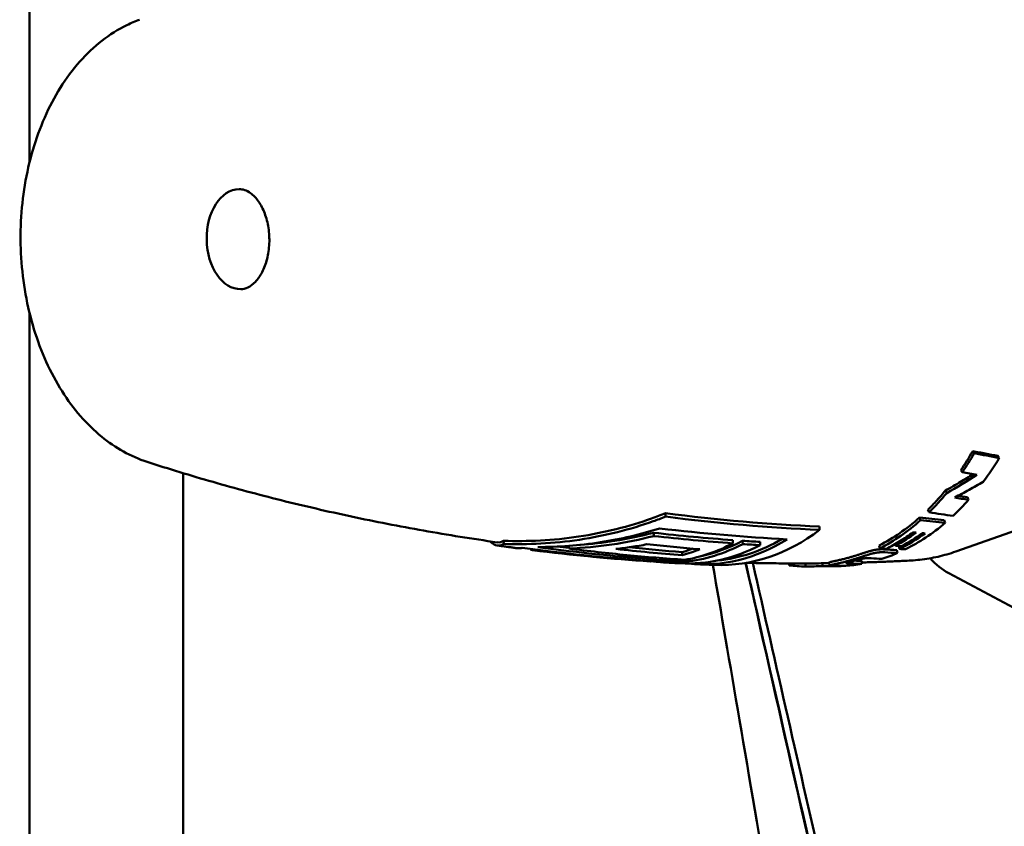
# Model space of a CAD drawing. Header units: millimetres. Extents: x 0 to 4878, y -120 to 1682.
# Tile 206 of 256: x 1318 to 1350, y 1035 to 1062. Entities that reach past the tile are written whole.
import ezdxf

# ---------------------------------------------------------------- set-up
doc = ezdxf.new("R2010")
doc.units = ezdxf.units.MM
doc.header["$LTSCALE"] = 2
doc.layers.add('Sichtbar (ISO)', color=7, linetype='Continuous', lineweight=50)

msp = doc.modelspace()

# ---------------------------------------------------------------- linework, layer by layer
at = {"layer": 'Sichtbar (ISO)'}
for p, q in [((1318.262, 1105.0636), (1318.262, 1057.0229)), ((1318.262, 1052.1689), (1318.262, 1037.2137)), ((1349.7369, 1047.5001), (1349.7866, 1047.4322)), ((1323.262, 1037.2137), (1323.262, 1046.9355)), ((1348.5382, 1047.0383), (1348.5844, 1046.9663)), ((1348.7498, 1046.151), (1348.7903, 1046.0708)), ((1338.9424, 1045.522), (1338.9391, 1045.6338)), ((1347.4684, 1045.7477), (1347.5048, 1045.6638)), ((1347.1983, 1045.495), (1347.2321, 1045.4087)), ((1347.995, 1045.4082), (1348.0285, 1045.321)), ((1350.8974, 1045.2774), (1348.3743, 1044.3889)), ((1338.5585, 1044.8929), (1338.5554, 1044.9985)), ((1343.9452, 1045.0899), (1343.942, 1045.2002)), ((1333.6795, 1044.6372), (1333.6765, 1044.7379)), ((1341.1271, 1044.6542), (1341.124, 1044.7592)), ((1341.4481, 1044.6318), (1341.445, 1044.7368)), ((1342.0175, 1044.5962), (1342.0144, 1044.7011)), ((1346.4035, 1044.632), (1346.4178, 1044.5745)), ((1334.5495, 1044.4502), (1334.5487, 1044.4753)), ((1334.6812, 1044.4328), (1334.6805, 1044.4579)), ((1335.8023, 1044.4838), (1335.7997, 1044.5731)), ((1339.4805, 1044.2676), (1339.4775, 1044.369)), ((1345.8843, 1044.5838), (1345.906, 1044.4891)), ((1346.4607, 1044.4369), (1346.4801, 1044.3408)), ((1346.5262, 1044.5664), (1346.5477, 1044.4731)), ((1338.4664, 1044.0642), (1338.4661, 1044.0739)), ((1339.5759, 1044.0566), (1339.574, 1044.1207)), ((1342.9601, 1044.002), (1342.9569, 1043.9394)), ((1343.4863, 1044.0018), (1343.4859, 1043.9027)), ((1344.0458, 1044.0059), (1344.0449, 1043.9137)), ((1344.2651, 1043.9341), (1344.2597, 1044.034)), ((1345.315, 1044.0882), (1345.3239, 1043.9889)), ((1344.476, 1043.924), (1344.4763, 1043.9142)), ((1344.6458, 1043.9238), (1344.646, 1043.9161)), ((1360.1104, 1037.293), (1348.1456, 1043.6871))]:
    msp.add_line(p, q, dxfattribs=at)
for centre, major_axis, ratio, start_param, end_param in [((1325.1064, 1054.5429), (0.0272, -1.6248), 0.6653497, 3.1415927, 6.2831853), ((1343.5282, 1054.8525), (-0.091, 10.8505), 0.6605507, 3.9028221, 3.9812829), ((1343.5287, 1054.8518), (0.0918, -10.9495), 0.6605507, 0.7612271, 0.8396979), ((1344.3519, 1054.8651), (-0.1993, 10.9516), 0.6661264, 3.8532649, 3.954334), ((1345.4159, 1053.4656), (10.3796, 7.0993), 0.5969842, 4.5644509, 4.6558203), ((1341.3594, 1120.4936), (22.0269, -72.9004), 0.6135191, 5.9709951, 5.9806538), ((1343.5282, 1054.8529), (0.0763, -10.9509), 0.6614747, 0.5705448, 0.6684919), ((1340.4809, 1123.9776), (21.3173, -77.1223), 0.6086129, 6.0119799, 6.0179735), ((1344.3525, 1054.8657), (-0.2006, 10.9522), 0.6659296, 3.6830505, 3.7679408), ((1340.7074, 1123.7593), (21.0261, -77.0202), 0.6080217, 6.0103906, 6.0192905), ((1343.5288, 1054.8514), (0.0634, -10.9491), 0.6625991, 0.3250787, 0.5269553), ((1341.7233, 1131.8631), (16.6453, -85.99), 0.633361, 6.0828608, 6.0969245), ((1341.9292, 1131.6709), (16.3709, -85.9097), 0.6327326, 6.0842047, 6.0983044), ((1340.6321, 1054.8029), (0.1817, -10.8526), 0.6653497, 6.2464802, 6.7345519), ((1343.8522, 1054.8576), (0.1172, -10.9526), 0.6639526, 0.344408, 0.4447461), ((1344.1508, 1054.8625), (0.1684, -10.9529), 0.6649949, 0.3121209, 0.4350551), ((1344.0586, 1054.8612), (0.1523, -10.9532), 0.6647043, 0.3376989, 0.4380483), ((1342.8019, 1158.0921), (5.2085, -113.7622), 0.7463905, 6.1694028, 6.1896589), ((1339.5677, 1054.785), (0.1806, -10.7852), 0.6653497, 6.2356193, 6.6063137), ((1338.6794, 1054.7702), (0.1794, -10.7156), 0.6653497, 0.0987046, 0.3251637), ((1338.9997, 1054.7755), (0.1798, -10.7421), 0.6653497, 0.0555243, 0.3243858), ((1340.0641, 1054.7934), (0.1811, -10.8188), 0.6653497, 6.2036763, 6.6616375), ((1338.9997, 1054.7755), (0.1782, -10.6419), 0.6653497, 0.1314367, 0.3273517), ((1340.0641, 1054.7934), (0.1795, -10.7187), 0.6653497, 0.0546622, 0.3573025), ((1343.3765, 1156.2209), (5.1066, -111.6646), 0.7463929, 6.1988955, 6.2057154), ((1334.2725, 1058.6578), (0.3904, -14.2261), 0.1437865, 6.2280297, 6.2921719), ((1340.5703, 1160.9913), (5.3496, -117.0119), 0.7463933, 6.1546542, 6.197962), ((1342.178, 1160.0186), (5.3007, -115.8798), 0.7463922, 6.1659792, 6.1908414), ((1342.1793, 1159.9753), (5.2913, -115.7357), 0.7463934, 6.1708675, 6.1907856), ((1338.1114, 1054.7607), (0.1769, -10.5646), 0.6653497, 0.1703656, 0.2223773), ((1338.1114, 1054.7607), (0.1786, -10.6648), 0.6653497, 0.1689346, 0.2526162), ((1344.3528, 1054.8647), (0.2035, -10.9511), 0.6655923, 0.1964607, 0.2681414), ((1341.4059, 1136.3551), (11.389, -91.6794), 0.6309276, 6.1675687, 6.1746245), ((1341.5342, 1136.1861), (11.2134, -91.6166), 0.6300425, 6.1684544, 6.1755234), ((1346.5089, 1044.6242), (1.4518, -0.1066), 0.0386788, 4.6524854, 4.7880318), ((1346.8677, 1045.5857), (6.4055, -0.358), 0.1760825, 4.6722585, 4.7022092), ((1338.6794, 1054.7702), (0.1794, -10.7156), 0.6653497, 6.2265356, 6.2281523), ((1338.9997, 1054.7755), (0.1798, -10.7421), 0.6653497, 6.1860502, 6.2678619), ((1344.3527, 1054.8656), (0.204, -10.9521), 0.6654236, 0.033891, 0.1056289), ((1341.4867, 1129.5957), (6.7821, -85.5129), 0.6023695, 6.2194656, 6.2261985), ((1341.482, 1129.7774), (6.7787, -85.595), 0.6036344, 6.2219239, 6.226355), ((1341.166, 1129.1348), (9.7295, -84.8122), 0.6021603, 6.1808448, 6.1875659), ((1346.5638, 1054.9022), (0.181, -10.8108), 0.6653497, 0.0236332, 0.0236346), ((1348.8987, 1046.9827), (0.0586, -3.4995), 0.6653497, 5.6352265, 5.9287853), ((1343.529, 1054.8519), (0.0521, -10.9497), 0.6657062, 6.1974699, 6.2701303), ((1342.3701, 1124.5277), (1.2938, -80.6228), 0.5846082, 6.2794088, 6.291268), ((1344.1608, 1054.8624), (0.1686, -10.9526), 0.6653349, 6.2441383, 6.3033392), ((1341.9224, 1127.2181), (4.1375, -83.2581), 0.5938903, 6.2499074, 6.2578009), ((1344.5752, 1044.0108), (1.6205, 0.0187), 0.0590207, 4.6506472, 4.7554225)]:
    msp.add_ellipse(centre, major_axis=major_axis, ratio=ratio, start_param=start_param, end_param=end_param, dxfattribs=at)
for points, knots in [([(1322.0873, 1047.3036), (1321.558, 1047.4749), (1321.0604, 1047.7558), (1320.1213, 1048.5214), (1319.6894, 1049.0235), (1318.9425, 1050.202), (1318.6354, 1050.8874), (1318.187, 1052.3563), (1318.0473, 1053.1407), (1317.9474, 1054.7269), (1317.9869, 1055.5284), (1318.2429, 1057.0752), (1318.4595, 1057.8202), (1319.0591, 1059.1808), (1319.442, 1059.7968), (1320.3444, 1060.8144), (1320.8606, 1061.2228), (1321.5671, 1061.5675), (1321.7057, 1061.6262), (1321.8467, 1061.6772)], [4.9555559, 4.9555559, 4.9555559, 4.9555559, 5.2430633, 5.2430633, 5.5599617, 5.5599617, 5.8951523, 5.8951523, 6.2331626, 6.2331626, 6.5705048, 6.5705048, 6.9082261, 6.9082261, 7.2456717, 7.2456717, 7.5718658, 7.5718658, 7.6493551, 7.6493551, 7.6493551, 7.6493551]), ([(1325.0792, 1056.1677), (1325.1983, 1056.1697), (1325.3226, 1056.1319), (1325.5418, 1055.9719), (1325.6313, 1055.8802), (1325.7876, 1055.655), (1325.8554, 1055.5254), (1325.9649, 1055.2362), (1326.0067, 1055.0767), (1326.058, 1054.7432), (1326.0674, 1054.5691), (1326.052, 1054.2258), (1326.0272, 1054.0567), (1325.9475, 1053.743), (1325.8928, 1053.5983), (1325.763, 1053.348), (1325.6881, 1053.2423), (1325.5292, 1053.0743), (1325.4455, 1053.0137), (1325.2855, 1052.937), (1325.2094, 1052.9194), (1325.1336, 1052.9182)], [1.5900585, 1.5900585, 1.5900585, 1.5900585, 2.0559666, 2.0559666, 2.372357, 2.372357, 2.6651685, 2.6651685, 2.957948, 2.957948, 3.2531471, 3.2531471, 3.5488323, 3.5488323, 3.8425876, 3.8425876, 4.1344757, 4.1344757, 4.4352967, 4.4352967, 4.7316512, 4.7316512, 4.7316512, 4.7316512]), ([(1349.7369, 1047.5001), (1349.6017, 1047.5238), (1349.4664, 1047.5484), (1349.1956, 1047.5992), (1349.0602, 1047.6254), (1348.9246, 1047.6524)], [0.00000381, 0.00000381, 0.00000381, 0.00000381, 0.06180907, 0.06180907, 0.12360971, 0.12360971, 0.12360971, 0.12360971]), ([(1348.9246, 1047.6524), (1348.9329, 1047.6414), (1348.9412, 1047.6303), (1348.9577, 1047.6082), (1348.966, 1047.5971), (1348.9743, 1047.5861)], [0.0000066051, 0.0000066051, 0.0000066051, 0.0000066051, 0.0050066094, 0.0050066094, 0.0100065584, 0.0100065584, 0.0100065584, 0.0100065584]), ([(1348.9743, 1047.5861), (1349.1099, 1047.5588), (1349.2453, 1047.5323), (1349.5161, 1047.481), (1349.6514, 1047.4562), (1349.7866, 1047.4322)], [0.00000103, 0.00000103, 0.00000103, 0.00000103, 0.06187341, 0.06187341, 0.12374583, 0.12374583, 0.12374583, 0.12374583]), ([(1322.0874, 1047.3036), (1322.7892, 1047.0764), (1323.5042, 1046.8581), (1324.9586, 1046.4412), (1325.6979, 1046.2427), (1327.199, 1045.8675), (1327.9606, 1045.6909), (1329.5036, 1045.3614), (1330.285, 1045.2086), (1331.8649, 1044.9284), (1332.6634, 1044.8011), (1333.4689, 1044.6872)], [1.32765499, 1.32765499, 1.32765499, 1.32765499, 1.35142593, 1.35142593, 1.37519687, 1.37519687, 1.39896782, 1.39896782, 1.42273876, 1.42273876, 1.4465097, 1.4465097, 1.4465097, 1.4465097]), ([(1348.9348, 1046.9004), (1348.8005, 1046.8163), (1348.6653, 1046.7338), (1348.3662, 1046.5558), (1348.2018, 1046.461), (1348.0363, 1046.3686)], [0.00941369, 0.00941369, 0.00941369, 0.00941369, 0.05693623, 0.05693623, 0.11386516, 0.11386516, 0.11386516, 0.11386516]), ([(1349.2674, 1046.6585), (1349.1148, 1046.5687), (1348.9611, 1046.4809), (1348.6515, 1046.3089), (1348.4957, 1046.2249), (1348.3389, 1046.1428)], [0.00000125, 0.00000125, 0.00000125, 0.00000125, 0.05311516, 0.05311516, 0.10622634, 0.10622634, 0.10622634, 0.10622634]), ([(1347.4684, 1045.7477), (1347.5682, 1045.8461), (1347.6648, 1045.9463), (1347.8501, 1046.1489), (1347.9432, 1046.2562), (1348.0363, 1046.3686)], [3.16164381, 3.16164381, 3.16164381, 3.16164381, 3.21365705, 3.21365705, 3.26566382, 3.26566382, 3.26566382, 3.26566382]), ([(1348.0363, 1046.3686), (1348.0432, 1046.3555), (1348.0501, 1046.3425), (1348.064, 1046.3164), (1348.0709, 1046.3034), (1348.0778, 1046.2904)], [0.000004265, 0.000004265, 0.000004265, 0.000004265, 0.005004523, 0.005004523, 0.01000443, 0.01000443, 0.01000443, 0.01000443]), ([(1338.9391, 1045.6338), (1338.7866, 1045.5733), (1338.6354, 1045.5164), (1337.7599, 1045.2066), (1336.9427, 1044.9974), (1335.2844, 1044.7485), (1334.4433, 1044.7086), (1333.6765, 1044.7379)], [-5.28346637, -5.28346637, -5.28346637, -5.28346637, -5.23461555, -5.23461555, -4.9967107, -4.9967107, -4.75880584, -4.75880584, -4.75880584, -4.75880584]), ([(1348.2833, 1045.5489), (1348.1537, 1045.5665), (1348.024, 1045.5849), (1347.7645, 1045.6232), (1347.6347, 1045.6431), (1347.5048, 1045.6638)], [0.00000196, 0.00000196, 0.00000196, 0.00000196, 0.06198638, 0.06198638, 0.12397, 0.12397, 0.12397, 0.12397]), ([(1338.9424, 1045.522), (1338.8061, 1045.4685), (1338.671, 1045.418), (1337.8038, 1045.111), (1336.9784, 1044.8996), (1335.3035, 1044.648), (1334.454, 1044.6077), (1333.6795, 1044.6372)], [-5.33093204, -5.33093204, -5.33093204, -5.33093204, -5.28718827, -5.28718827, -5.0468966, -5.0468966, -4.80660492, -4.80660492, -4.80660492, -4.80660492]), ([(1345.8843, 1044.5838), (1346.1194, 1044.706), (1346.3457, 1044.8428), (1346.7677, 1045.1355), (1346.9839, 1045.3054), (1347.1983, 1045.495)], [3.10832121, 3.10832121, 3.10832121, 3.10832121, 3.2136575, 3.2136575, 3.31899378, 3.31899378, 3.31899378, 3.31899378]), ([(1346.7394, 1044.4615), (1346.9633, 1044.5727), (1347.1832, 1044.7003), (1347.6136, 1044.9873), (1347.8239, 1045.1465), (1348.0285, 1045.321)], [0.000001, 0.000001, 0.000001, 0.000001, 0.10671312, 0.10671312, 0.21342521, 0.21342521, 0.21342521, 0.21342521]), ([(1334.7897, 1044.5347), (1335.444, 1044.5358), (1336.1369, 1044.585), (1337.4843, 1044.793), (1338.1393, 1044.9485), (1338.748, 1045.1384)], [-1.69019731, -1.69019731, -1.69019731, -1.69019731, -1.49368407, -1.49368407, -1.303464, -1.303464, -1.303464, -1.303464]), ([(1338.5554, 1044.9985), (1338.1422, 1044.8917), (1337.7151, 1044.8014), (1336.9087, 1044.6744), (1336.5301, 1044.6323), (1336.1568, 1044.6056)], [-5.21516048, -5.21516048, -5.21516048, -5.21516048, -5.09157245, -5.09157245, -4.9835949, -4.9835949, -4.9835949, -4.9835949]), ([(1346.1125, 1044.4738), (1346.2616, 1044.5494), (1346.409, 1044.6324), (1346.6998, 1044.8126), (1346.8432, 1044.9099), (1346.9843, 1045.0141)], [0.000001, 0.000001, 0.000001, 0.000001, 0.0712682, 0.0712682, 0.14253355, 0.14253355, 0.14253355, 0.14253355]), ([(1347.0866, 1045.004), (1347.0696, 1045.0056), (1347.0525, 1045.0073), (1347.0184, 1045.0107), (1347.0014, 1045.0124), (1346.9843, 1045.0141)], [-0.015941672, -0.015941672, -0.015941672, -0.015941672, -0.007972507, -0.007972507, -0.000003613, -0.000003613, -0.000003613, -0.000003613]), ([(1347.3733, 1044.977), (1347.3585, 1044.9783), (1347.3438, 1044.9797), (1347.3143, 1044.9823), (1347.2995, 1044.9837), (1347.2848, 1044.985)], [-0.013795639, -0.013795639, -0.013795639, -0.013795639, -0.006899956, -0.006899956, -0.000003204, -0.000003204, -0.000003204, -0.000003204]), ([(1333.6795, 1044.6372), (1333.57, 1044.5672), (1333.4474, 1044.5631), (1333.2928, 1044.6654), (1333.2618, 1044.6912), (1333.231, 1044.7218)], [-1.7242395, -1.7242395, -1.7242395, -1.7242395, -1.48394782, -1.48394782, -1.42402871, -1.42402871, -1.42402871, -1.42402871]), ([(1338.5585, 1044.8929), (1338.1074, 1044.7766), (1337.6505, 1044.6843), (1336.7302, 1044.548), (1336.2667, 1044.5038), (1335.8023, 1044.4838)], [-0.28811262, -0.28811262, -0.28811262, -0.28811262, -0.14405598, -0.14405598, -0.00000487, -0.00000487, -0.00000487, -0.00000487]), ([(1337.3281, 1044.4711), (1337.497, 1044.4901), (1337.6655, 1044.5124), (1338.0016, 1044.5634), (1338.1692, 1044.5922), (1338.3362, 1044.6241)], [-0.10548682, -0.10548682, -0.10548682, -0.10548682, -0.05274396, -0.05274396, -0.000001, -0.000001, -0.000001, -0.000001]), ([(1341.1271, 1044.6542), (1340.6988, 1044.6851), (1340.2705, 1044.7205), (1339.4143, 1044.8001), (1338.9863, 1044.8443), (1338.5585, 1044.8929)], [-0.34416555, -0.34416555, -0.34416555, -0.34416555, -0.17208358, -0.17208358, -0.00000205, -0.00000205, -0.00000205, -0.00000205]), ([(1333.4701, 1044.5861), (1333.515, 1044.5798), (1333.56, 1044.5735), (1333.65, 1044.5609), (1333.695, 1044.5547), (1333.7851, 1044.5424), (1333.8302, 1044.5362), (1333.9203, 1044.5241), (1333.9654, 1044.518), (1334.0557, 1044.506), (1334.1008, 1044.5), (1334.146, 1044.4941)], [1.4466582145, 1.4466582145, 1.4466582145, 1.4466582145, 1.4479827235, 1.4479827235, 1.4493072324, 1.4493072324, 1.4506317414, 1.4506317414, 1.4519562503, 1.4519562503, 1.4532807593, 1.4532807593, 1.4532807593, 1.4532807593]), ([(1334.2838, 1044.5109), (1335.624, 1044.3283), (1336.9598, 1044.1871), (1338.5428, 1044.0678), (1338.8068, 1044.0495), (1339.07, 1044.0329)], [-6.0124692, -6.0124692, -6.0124692, -6.0124692, -5.51822151, -5.51822151, -5.41896769, -5.41896769, -5.41896769, -5.41896769]), ([(1339.5759, 1044.0566), (1339.3146, 1044.0732), (1339.0525, 1044.0913), (1337.4696, 1044.2105), (1336.1318, 1044.3518), (1334.7897, 1044.5347)], [-13.53394027, -13.53394027, -13.53394027, -13.53394027, -13.43540674, -13.43540674, -12.94046322, -12.94046322, -12.94046322, -12.94046322]), ([(1335.8023, 1044.4838), (1336.428, 1044.4049), (1337.0541, 1044.335), (1338.3069, 1044.2132), (1338.9337, 1044.1613), (1339.5606, 1044.1184)], [-0.50366812, -0.50366812, -0.50366812, -0.50366812, -0.25183505, -0.25183505, -0.00000099, -0.00000099, -0.00000099, -0.00000099]), ([(1346.0462, 1044.4589), (1346.0336, 1044.4596), (1346.021, 1044.4602), (1346.0085, 1044.4606), (1346.0002, 1044.4609), (1345.992, 1044.4611), (1345.9837, 1044.4612), (1345.9787, 1044.4613), (1345.9736, 1044.4613), (1345.9686, 1044.4613), (1345.9531, 1044.4614), (1345.9377, 1044.4611), (1345.9222, 1044.4606), (1345.9079, 1044.4602), (1345.8935, 1044.4594), (1345.8792, 1044.4584), (1345.8731, 1044.458), (1345.867, 1044.4575), (1345.8609, 1044.457), (1345.8501, 1044.4561), (1345.8394, 1044.455), (1345.8287, 1044.4538), (1345.8193, 1044.4528), (1345.81, 1044.4516), (1345.8007, 1044.4503), (1345.7921, 1044.4492), (1345.7834, 1044.4479), (1345.7747, 1044.4466), (1345.7636, 1044.4448), (1345.7524, 1044.4429), (1345.7414, 1044.4409), (1345.7337, 1044.4396), (1345.726, 1044.4381), (1345.7183, 1044.4366), (1345.7063, 1044.4342), (1345.6942, 1044.4317), (1345.682, 1044.4289), (1345.6755, 1044.4275), (1345.669, 1044.426), (1345.6625, 1044.4245), (1345.6486, 1044.4212), (1345.6346, 1044.4178), (1345.6201, 1044.414), (1345.6164, 1044.4131), (1345.6126, 1044.4121), (1345.6088, 1044.4111), (1345.5911, 1044.4065), (1345.5729, 1044.4015), (1345.5542, 1044.3961), (1345.5395, 1044.3919), (1345.5245, 1044.3875), (1345.5093, 1044.3829), (1345.501, 1044.3804), (1345.4927, 1044.3779), (1345.4842, 1044.3753), (1345.4772, 1044.3731), (1345.47, 1044.3709), (1345.4629, 1044.3687), (1345.4458, 1044.3634), (1345.4285, 1044.3579), (1345.4109, 1044.3523), (1345.3983, 1044.3482), (1345.3856, 1044.3441), (1345.3726, 1044.3399), (1345.3598, 1044.3358), (1345.3468, 1044.3316), (1345.3336, 1044.3273), (1345.316, 1044.3215), (1345.298, 1044.3156), (1345.2796, 1044.3096), (1345.2705, 1044.3066), (1345.2612, 1044.3036), (1345.2519, 1044.3006), (1345.2451, 1044.2983), (1345.2382, 1044.2961), (1345.2313, 1044.2938), (1345.2152, 1044.2886), (1345.1988, 1044.2833), (1345.1821, 1044.2779), (1345.1764, 1044.2761), (1345.1707, 1044.2742), (1345.165, 1044.2724), (1345.1541, 1044.2689), (1345.1431, 1044.2654), (1345.1319, 1044.2619), (1345.1152, 1044.2565), (1345.0982, 1044.2512), (1345.0807, 1044.2457), (1345.0777, 1044.2448), (1345.0747, 1044.2439), (1345.0717, 1044.2429), (1345.0575, 1044.2385), (1345.043, 1044.2341), (1345.0282, 1044.2296), (1345.0095, 1044.2239), (1344.9904, 1044.2181), (1344.9708, 1044.2123), (1344.9538, 1044.2073), (1344.9363, 1044.2022), (1344.9186, 1044.1971), (1344.8998, 1044.1917), (1344.8806, 1044.1863), (1344.8611, 1044.1809)], [0, 0, 0, 0, 0.0375955, 0.0375955, 0.0375955, 0.0625, 0.0625, 0.0625, 0.0778182, 0.0778182, 0.0778182, 0.125, 0.125, 0.125, 0.1688016, 0.1688016, 0.1688016, 0.1875, 0.1875, 0.1875, 0.2208228, 0.2208228, 0.2208228, 0.25, 0.25, 0.25, 0.2773101, 0.2773101, 0.2773101, 0.3125, 0.3125, 0.3125, 0.3368779, 0.3368779, 0.3368779, 0.375, 0.375, 0.375, 0.3950844, 0.3950844, 0.3950844, 0.4375, 0.4375, 0.4375, 0.4485332, 0.4485332, 0.4485332, 0.5, 0.5, 0.5, 0.5404689, 0.5404689, 0.5404689, 0.5625, 0.5625, 0.5625, 0.58098, 0.58098, 0.58098, 0.625, 0.625, 0.625, 0.6563754, 0.6563754, 0.6563754, 0.6875, 0.6875, 0.6875, 0.7292223, 0.7292223, 0.7292223, 0.75, 0.75, 0.75, 0.7651788, 0.7651788, 0.7651788, 0.8005315, 0.8005315, 0.8005315, 0.8125, 0.8125, 0.8125, 0.8351578, 0.8351578, 0.8351578, 0.8691339, 0.8691339, 0.8691339, 0.875, 0.875, 0.875, 0.9025517, 0.9025517, 0.9025517, 0.9375, 0.9375, 0.9375, 0.9679058, 0.9679058, 0.9679058, 1, 1, 1, 1]), ([(1344.8733, 1044.0825), (1344.8931, 1044.088), (1344.9124, 1044.0934), (1344.9314, 1044.0989), (1344.9493, 1044.104), (1344.9668, 1044.1091), (1344.984, 1044.1142), (1345.0038, 1044.1201), (1345.0231, 1044.1259), (1345.042, 1044.1317), (1345.0569, 1044.1362), (1345.0715, 1044.1407), (1345.0859, 1044.1452), (1345.089, 1044.1461), (1345.092, 1044.147), (1345.095, 1044.148), (1345.1126, 1044.1535), (1345.1298, 1044.1589), (1345.1467, 1044.1642), (1345.1581, 1044.1679), (1345.1693, 1044.1715), (1345.1804, 1044.175), (1345.1861, 1044.1768), (1345.1917, 1044.1786), (1345.1972, 1044.1804), (1345.2141, 1044.1859), (1345.2306, 1044.1912), (1345.2469, 1044.1965), (1345.2543, 1044.1989), (1345.2616, 1044.2013), (1345.2688, 1044.2037), (1345.2778, 1044.2066), (1345.2867, 1044.2095), (1345.2956, 1044.2124), (1345.3117, 1044.2177), (1345.3275, 1044.2229), (1345.3431, 1044.228), (1345.3461, 1044.229), (1345.3491, 1044.23), (1345.3521, 1044.2309), (1345.3647, 1044.235), (1345.3771, 1044.2391), (1345.3894, 1044.2431), (1345.4035, 1044.2476), (1345.4174, 1044.2521), (1345.4311, 1044.2565), (1345.4478, 1044.2618), (1345.4641, 1044.267), (1345.4803, 1044.2721), (1345.4891, 1044.2748), (1345.4978, 1044.2775), (1345.5065, 1044.2802), (1345.5134, 1044.2823), (1345.5202, 1044.2844), (1345.5271, 1044.2864), (1345.5446, 1044.2917), (1345.5618, 1044.2968), (1345.5788, 1044.3016), (1345.5952, 1044.3063), (1345.6114, 1044.3107), (1345.6272, 1044.3149), (1345.634, 1044.3167), (1345.6408, 1044.3184), (1345.6474, 1044.3201), (1345.6589, 1044.323), (1345.6701, 1044.3258), (1345.6812, 1044.3284), (1345.6914, 1044.3308), (1345.7015, 1044.3331), (1345.7114, 1044.3352), (1345.7201, 1044.3371), (1345.7287, 1044.3389), (1345.7373, 1044.3406), (1345.7488, 1044.3429), (1345.7602, 1044.345), (1345.7715, 1044.3469), (1345.779, 1044.3482), (1345.7865, 1044.3495), (1345.7939, 1044.3506), (1345.8059, 1044.3525), (1345.8177, 1044.3542), (1345.8296, 1044.3557), (1345.8358, 1044.3565), (1345.8419, 1044.3573), (1345.8481, 1044.358), (1345.8612, 1044.3594), (1345.8744, 1044.3607), (1345.8877, 1044.3618), (1345.8914, 1044.3621), (1345.895, 1044.3624), (1345.8987, 1044.3626), (1345.9146, 1044.3637), (1345.9307, 1044.3645), (1345.9467, 1044.365), (1345.9605, 1044.3654), (1345.9743, 1044.3656), (1345.9882, 1044.3655), (1345.9941, 1044.3655), (1346, 1044.3654), (1346.0059, 1044.3653), (1346.0133, 1044.3652), (1346.0207, 1044.365), (1346.0281, 1044.3648), (1346.0407, 1044.3644), (1346.0533, 1044.3638), (1346.0658, 1044.363)], [0, 0, 0, 0, 0.0321543, 0.0321543, 0.0321543, 0.0625, 0.0625, 0.0625, 0.0974823, 0.0974823, 0.0974823, 0.125, 0.125, 0.125, 0.1308104, 0.1308104, 0.1308104, 0.1646402, 0.1646402, 0.1646402, 0.1875, 0.1875, 0.1875, 0.1990559, 0.1990559, 0.1990559, 0.2341247, 0.2341247, 0.2341247, 0.25, 0.25, 0.25, 0.2697136, 0.2697136, 0.2697136, 0.3055872, 0.3055872, 0.3055872, 0.3125, 0.3125, 0.3125, 0.3415547, 0.3415547, 0.3415547, 0.375, 0.375, 0.375, 0.4154893, 0.4154893, 0.4154893, 0.4375, 0.4375, 0.4375, 0.4550129, 0.4550129, 0.4550129, 0.5, 0.5, 0.5, 0.543666, 0.543666, 0.543666, 0.5625, 0.5625, 0.5625, 0.5949144, 0.5949144, 0.5949144, 0.625, 0.625, 0.625, 0.6515594, 0.6515594, 0.6515594, 0.6875, 0.6875, 0.6875, 0.7115294, 0.7115294, 0.7115294, 0.75, 0.75, 0.75, 0.7699541, 0.7699541, 0.7699541, 0.8125, 0.8125, 0.8125, 0.8242378, 0.8242378, 0.8242378, 0.875, 0.875, 0.875, 0.9188597, 0.9188597, 0.9188597, 0.9375, 0.9375, 0.9375, 0.9607315, 0.9607315, 0.9607315, 1, 1, 1, 1]), ([(1346.1125, 1044.4738), (1346.0896, 1044.4754), (1346.0666, 1044.4771), (1346.0437, 1044.4788), (1346.0207, 1044.4804), (1345.9978, 1044.4821), (1345.9748, 1044.4839), (1345.9519, 1044.4856), (1345.9289, 1044.4873), (1345.906, 1044.4891)], [0, 0, 0, 0, 0.33333333, 0.33333333, 0.33333333, 0.66666667, 0.66666667, 0.66666667, 0.99999728, 0.99999728, 0.99999728, 0.99999728]), ([(1348.3743, 1044.3889), (1348.2792, 1044.3554), (1348.1835, 1044.3247), (1347.9911, 1044.2688), (1347.8943, 1044.2436), (1347.7001, 1044.1989), (1347.6026, 1044.1794), (1347.4069, 1044.1461), (1347.3087, 1044.1323), (1347.112, 1044.1104), (1347.0134, 1044.1024), (1346.9147, 1044.0972)], [4.51334657, 4.51334657, 4.51334657, 4.51334657, 4.55228058, 4.55228058, 4.59121459, 4.59121459, 4.63014861, 4.63014861, 4.66908262, 4.66908262, 4.70801663, 4.70801663, 4.70801663, 4.70801663]), ([(1338.798, 1044.0423), (1338.8385, 1044.0398), (1338.8791, 1044.0372), (1338.9602, 1044.0322), (1339.0008, 1044.0297), (1339.082, 1044.0249), (1339.1225, 1044.0225), (1339.2037, 1044.0178), (1339.2444, 1044.0154), (1339.3256, 1044.0108), (1339.3662, 1044.0086), (1339.4068, 1044.0064)], [1.4981614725, 1.4981614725, 1.4981614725, 1.4981614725, 1.4993227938, 1.4993227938, 1.5004841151, 1.5004841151, 1.5016454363, 1.5016454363, 1.5028067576, 1.5028067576, 1.5039680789, 1.5039680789, 1.5039680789, 1.5039680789]), ([(1339.9392, 1043.9792), (1339.9798, 1043.9773), (1340.0204, 1043.9755), (1340.1016, 1043.9718), (1340.1423, 1043.97), (1340.2235, 1043.9664), (1340.2641, 1043.9647), (1340.3454, 1043.9613), (1340.3861, 1043.9596), (1340.4674, 1043.9563), (1340.508, 1043.9547), (1340.5487, 1043.9532)], [1.5090359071, 1.5090359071, 1.5090359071, 1.5090359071, 1.5101945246, 1.5101945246, 1.5113531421, 1.5113531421, 1.5125117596, 1.5125117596, 1.5136703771, 1.5136703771, 1.5148289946, 1.5148289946, 1.5148289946, 1.5148289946]), ([(1340.4799, 1043.9548), (1341.5233, 1037.8602), (1342.9933, 1029.3087), (1347.5278, 1002.6507), (1347.6765, 1001.4494), (1350.2602, 987.1787)], [-8.1122945, -8.1122945, -8.1122945, -8.1122945, -4.3508022, -4.3508022, -0.0000015, -0.0000015, -0.0000015, -0.0000015]), ([(1351.0735, 1002.6282), (1350.3281, 1005.7826), (1349.5128, 1009.3039), (1346.1212, 1023.9674), (1343.5369, 1035.1747), (1341.5428, 1044.0178)], [-2.3333716, -2.3333716, -2.3333716, -2.3333716, -1.7095002, -1.7095002, -0.7053969, -0.7053969, -0.7053969, -0.7053969]), ([(1399.0873, 976.9384), (1381.1205, 979.5711), (1370.169, 981.1851), (1361.9394, 982.6298), (1360.4717, 982.9626), (1357.886, 984.3268), (1357.0769, 984.9826), (1355.3769, 987.0461), (1354.7946, 988.4977), (1353.6607, 991.7699), (1352.628, 995.8792), (1346.7068, 1021.4158), (1343.9536, 1033.4114), (1341.7298, 1043.2155), (1341.6377, 1043.6218), (1341.5477, 1044.019)], [0.000001, 0.000001, 0.000001, 0.000001, 5.4475866, 5.4475866, 8.8584414, 8.8584414, 11.0839934, 11.0839934, 14.4444599, 14.4444599, 21.911222, 21.911222, 26.3551106, 26.3551106, 26.5519043, 26.5519043, 26.5519043, 26.5519043]), ([(1341.5629, 1044.0216), (1341.7281, 1044.0176), (1341.8934, 1044.0142), (1342.3106, 1044.0072), (1342.5627, 1044.0043), (1343.0669, 1044.0012), (1343.319, 1044.001), (1343.8012, 1044.0032), (1344.0311, 1044.0054), (1344.2611, 1044.0087)], [1.524429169, 1.524429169, 1.524429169, 1.524429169, 1.529133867, 1.529133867, 1.536301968, 1.536301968, 1.543470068, 1.543470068, 1.550004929, 1.550004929, 1.550004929, 1.550004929]), ([(1341.7767, 1044.0165), (1342.5069, 1040.7865), (1343.3025, 1037.3013), (1345.4574, 1027.8849), (1346.9346, 1021.4746), (1349.0951, 1012.163), (1350.0077, 1008.2436), (1352.8176, 996.2845), (1353.4233, 993.8511), (1354.6289, 989.5976), (1355.12, 988.2484), (1356.4481, 985.9701), (1357.167, 985.1944), (1358.9051, 983.8785), (1359.9306, 983.4449), (1361.3956, 982.9353), (1362.4241, 982.6627), (1365.3937, 982.1285), (1366.0802, 982.0103), (1367.0235, 981.8483), (1367.6817, 981.7368), (1372.1564, 981.0061), (1377.3925, 980.2046), (1388.5946, 978.5152), (1395.3654, 977.5029), (1399.0307, 976.9553)], [1.7050058, 1.7050058, 1.7050058, 1.7050058, 2.3199211, 2.3199211, 3.3689732, 3.3689732, 3.9608023, 3.9608023, 5.2589956, 5.2589956, 6.7507065, 6.7507065, 8.1648045, 8.1648045, 9.8812174, 9.8812174, 11.5970775, 11.5970775, 11.9469822, 11.9469822, 12.6869305, 12.6869305, 16.4233901, 16.4233901, 19.3319374, 19.3319374, 19.3319374, 19.3319374]), ([(1344.8611, 1044.1809), (1344.8358, 1044.1739), (1344.8112, 1044.1672), (1344.7875, 1044.161), (1344.7667, 1044.1555), (1344.7466, 1044.1503), (1344.7271, 1044.1454), (1344.7244, 1044.1447), (1344.7218, 1044.144), (1344.7192, 1044.1434), (1344.6972, 1044.1378), (1344.676, 1044.1326), (1344.6556, 1044.1277), (1344.64, 1044.1239), (1344.6249, 1044.1203), (1344.6102, 1044.1169), (1344.6053, 1044.1157), (1344.6005, 1044.1146), (1344.5957, 1044.1135), (1344.576, 1044.1089), (1344.5571, 1044.1046), (1344.539, 1044.1006), (1344.5289, 1044.0983), (1344.519, 1044.0961), (1344.5093, 1044.094), (1344.501, 1044.0921), (1344.4928, 1044.0904), (1344.4848, 1044.0886), (1344.4666, 1044.0847), (1344.4493, 1044.081), (1344.4331, 1044.0775), (1344.4301, 1044.0769), (1344.4271, 1044.0763), (1344.4241, 1044.0756), (1344.4102, 1044.0727), (1344.397, 1044.0699), (1344.3846, 1044.0673), (1344.3741, 1044.0651), (1344.3642, 1044.063), (1344.355, 1044.061), (1344.3502, 1044.06), (1344.3455, 1044.059), (1344.3411, 1044.058), (1344.3269, 1044.0549), (1344.3146, 1044.0522), (1344.3042, 1044.0497), (1344.2928, 1044.047), (1344.2837, 1044.0447), (1344.2768, 1044.0426), (1344.2753, 1044.0421), (1344.2739, 1044.0417), (1344.2726, 1044.0413), (1344.2673, 1044.0395), (1344.2637, 1044.038), (1344.2617, 1044.0365), (1344.2609, 1044.036), (1344.2604, 1044.0355), (1344.26, 1044.035), (1344.2598, 1044.0347), (1344.2597, 1044.0343), (1344.2597, 1044.034)], [0, 0, 0, 0, 0.04441827, 0.04441827, 0.04441827, 0.08333333, 0.08333333, 0.08333333, 0.08860025, 0.08860025, 0.08860025, 0.13286834, 0.13286834, 0.13286834, 0.16666667, 0.16666667, 0.16666667, 0.17783658, 0.17783658, 0.17783658, 0.22410905, 0.22410905, 0.22410905, 0.25, 0.25, 0.25, 0.27251164, 0.27251164, 0.27251164, 0.3238367, 0.3238367, 0.3238367, 0.33333333, 0.33333333, 0.33333333, 0.37844332, 0.37844332, 0.37844332, 0.41666667, 0.41666667, 0.41666667, 0.43667328, 0.43667328, 0.43667328, 0.5, 0.5, 0.5, 0.56863134, 0.56863134, 0.56863134, 0.58333333, 0.58333333, 0.58333333, 0.64417087, 0.64417087, 0.64417087, 0.66666667, 0.66666667, 0.66666667, 0.68382616, 0.68382616, 0.68382616, 0.68382616]), ([(1344.4124, 1043.9244), (1344.3932, 1043.9245), (1344.3762, 1043.9247), (1344.361, 1043.925), (1344.3552, 1043.9251), (1344.3496, 1043.9252), (1344.3443, 1043.9253), (1344.3344, 1043.9256), (1344.3254, 1043.9259), (1344.3174, 1043.9263), (1344.3101, 1043.9266), (1344.3035, 1043.927), (1344.2978, 1043.9274), (1344.2929, 1043.9277), (1344.2886, 1043.9281), (1344.2848, 1043.9285), (1344.2792, 1043.9291), (1344.2747, 1043.9298), (1344.2715, 1043.9306), (1344.2697, 1043.9311), (1344.2683, 1043.9315), (1344.2672, 1043.932), (1344.2651, 1043.933), (1344.2646, 1043.9341), (1344.2655, 1043.9353), (1344.2659, 1043.9358), (1344.2665, 1043.9363), (1344.2673, 1043.9369), (1344.2694, 1043.9383), (1344.2732, 1043.9399), (1344.2786, 1043.9416), (1344.2799, 1043.9421), (1344.2813, 1043.9425), (1344.2828, 1043.943), (1344.2899, 1043.9451), (1344.2993, 1043.9475), (1344.3108, 1043.9502), (1344.3214, 1043.9527), (1344.3338, 1043.9554), (1344.3481, 1043.9585), (1344.3526, 1043.9595), (1344.3574, 1043.9605), (1344.3623, 1043.9616), (1344.3716, 1043.9636), (1344.3816, 1043.9656), (1344.3921, 1043.9679), (1344.4047, 1043.9705), (1344.4181, 1043.9733), (1344.4323, 1043.9763), (1344.4352, 1043.977), (1344.4382, 1043.9776), (1344.4412, 1043.9782), (1344.4576, 1043.9817), (1344.4751, 1043.9854), (1344.4935, 1043.9894), (1344.5016, 1043.9912), (1344.5098, 1043.993), (1344.5183, 1043.9948), (1344.528, 1043.997), (1344.538, 1043.9992), (1344.5482, 1044.0015), (1344.5665, 1044.0056), (1344.5856, 1044.0099), (1344.6055, 1044.0145), (1344.6103, 1044.0156), (1344.6152, 1044.0168), (1344.6201, 1044.0179), (1344.6349, 1044.0214), (1344.6502, 1044.025), (1344.6659, 1044.0288), (1344.6866, 1044.0338), (1344.7079, 1044.0391), (1344.7301, 1044.0447), (1344.7328, 1044.0453), (1344.7354, 1044.046), (1344.7381, 1044.0467), (1344.7578, 1044.0517), (1344.7781, 1044.0569), (1344.7991, 1044.0624), (1344.823, 1044.0688), (1344.8478, 1044.0754), (1344.8733, 1044.0825)], [0, 0, 0, 0, 0.0602433, 0.0602433, 0.0602433, 0.0833333, 0.0833333, 0.0833333, 0.126899, 0.126899, 0.126899, 0.1666667, 0.1666667, 0.1666667, 0.2000389, 0.2000389, 0.2000389, 0.25, 0.25, 0.25, 0.2776754, 0.2776754, 0.2776754, 0.3333333, 0.3333333, 0.3333333, 0.3560464, 0.3560464, 0.3560464, 0.4166667, 0.4166667, 0.4166667, 0.4312601, 0.4312601, 0.4312601, 0.5, 0.5, 0.5, 0.5631407, 0.5631407, 0.5631407, 0.5833333, 0.5833333, 0.5833333, 0.621429, 0.621429, 0.621429, 0.6666667, 0.6666667, 0.6666667, 0.6760657, 0.6760657, 0.6760657, 0.727423, 0.727423, 0.727423, 0.75, 0.75, 0.75, 0.7758587, 0.7758587, 0.7758587, 0.8221612, 0.8221612, 0.8221612, 0.8333333, 0.8333333, 0.8333333, 0.8671536, 0.8671536, 0.8671536, 0.9114338, 0.9114338, 0.9114338, 0.9166667, 0.9166667, 0.9166667, 0.9556109, 0.9556109, 0.9556109, 1, 1, 1, 1]), ([(1345.0264, 1044.0765), (1345.0112, 1044.0724), (1344.9965, 1044.0685), (1344.9825, 1044.0647), (1344.979, 1044.0638), (1344.9755, 1044.0628), (1344.9721, 1044.0619), (1344.9625, 1044.0594), (1344.9533, 1044.0569), (1344.9445, 1044.0545), (1344.9375, 1044.0526), (1344.9307, 1044.0508), (1344.9241, 1044.049), (1344.9198, 1044.0479), (1344.9156, 1044.0467), (1344.9115, 1044.0456), (1344.9014, 1044.0429), (1344.8921, 1044.0403), (1344.8835, 1044.0378), (1344.8741, 1044.0351), (1344.8656, 1044.0326), (1344.8581, 1044.0303), (1344.856, 1044.0296), (1344.8541, 1044.029), (1344.8522, 1044.0284), (1344.8468, 1044.0267), (1344.8421, 1044.025), (1344.838, 1044.0235), (1344.8354, 1044.0225), (1344.833, 1044.0215), (1344.8308, 1044.0206), (1344.8281, 1044.0194), (1344.8257, 1044.0182), (1344.8239, 1044.0172), (1344.8222, 1044.0161), (1344.821, 1044.0152), (1344.8202, 1044.0143), (1344.8193, 1044.0133), (1344.819, 1044.0125), (1344.819, 1044.0117), (1344.8191, 1044.0108), (1344.8197, 1044.01), (1344.8208, 1044.0092), (1344.8217, 1044.0086), (1344.8229, 1044.008), (1344.8245, 1044.0074), (1344.8265, 1044.0066), (1344.8291, 1044.0059), (1344.8322, 1044.0052), (1344.834, 1044.0048), (1344.836, 1044.0045), (1344.8381, 1044.0041), (1344.8427, 1044.0034), (1344.8481, 1044.0027), (1344.8543, 1044.0021), (1344.862, 1044.0013), (1344.8709, 1044.0006), (1344.8809, 1044), (1344.8828, 1043.9998), (1344.8847, 1043.9997), (1344.8867, 1043.9996), (1344.8934, 1043.9992), (1344.9006, 1043.9988), (1344.9081, 1043.9985), (1344.9143, 1043.9982), (1344.9208, 1043.998), (1344.9275, 1043.9977), (1344.9313, 1043.9976), (1344.9352, 1043.9974), (1344.9392, 1043.9973), (1344.9505, 1043.9969), (1344.9625, 1043.9965), (1344.975, 1043.9962)], [0, 0, 0, 0, 0.0665163, 0.0665163, 0.0665163, 0.0833333, 0.0833333, 0.0833333, 0.129798, 0.129798, 0.129798, 0.1666667, 0.1666667, 0.1666667, 0.1909117, 0.1909117, 0.1909117, 0.25, 0.25, 0.25, 0.3152949, 0.3152949, 0.3152949, 0.3333333, 0.3333333, 0.3333333, 0.3838974, 0.3838974, 0.3838974, 0.4166667, 0.4166667, 0.4166667, 0.4595943, 0.4595943, 0.4595943, 0.5, 0.5, 0.5, 0.5403334, 0.5403334, 0.5403334, 0.5833333, 0.5833333, 0.5833333, 0.6202824, 0.6202824, 0.6202824, 0.6666667, 0.6666667, 0.6666667, 0.6937678, 0.6937678, 0.6937678, 0.75, 0.75, 0.75, 0.8200514, 0.8200514, 0.8200514, 0.8333333, 0.8333333, 0.8333333, 0.8788763, 0.8788763, 0.8788763, 0.9166667, 0.9166667, 0.9166667, 0.9383733, 0.9383733, 0.9383733, 1, 1, 1, 1]), ([(1345.6271, 1044.1678), (1345.618, 1044.1683), (1345.6089, 1044.1688), (1345.5999, 1044.1692), (1345.5909, 1044.1696), (1345.582, 1044.17), (1345.573, 1044.1703), (1345.5641, 1044.1707), (1345.5551, 1044.1709), (1345.5461, 1044.1712), (1345.5372, 1044.1714), (1345.5282, 1044.1715), (1345.5192, 1044.1716), (1345.5102, 1044.1717), (1345.5011, 1044.1716), (1345.492, 1044.1715), (1345.4828, 1044.1714), (1345.4736, 1044.1712), (1345.4641, 1044.1708), (1345.4546, 1044.1704), (1345.4449, 1044.1699), (1345.4347, 1044.1692), (1345.4244, 1044.1684), (1345.4138, 1044.1674), (1345.403, 1044.1663), (1345.3922, 1044.1651), (1345.3814, 1044.1637), (1345.3703, 1044.1621), (1345.3592, 1044.1604), (1345.3478, 1044.1585), (1345.3369, 1044.1565), (1345.3261, 1044.1546), (1345.3159, 1044.1525), (1345.3065, 1044.1505), (1345.297, 1044.1485), (1345.2884, 1044.1466), (1345.2801, 1044.1446), (1345.2718, 1044.1427), (1345.2638, 1044.1407), (1345.2562, 1044.1388), (1345.2486, 1044.137), (1345.2413, 1044.1351), (1345.2344, 1044.1333), (1345.2274, 1044.1315), (1345.2206, 1044.1298), (1345.2141, 1044.128), (1345.2075, 1044.1263), (1345.2011, 1044.1246), (1345.1949, 1044.1229), (1345.1887, 1044.1212), (1345.1826, 1044.1195), (1345.1766, 1044.1179), (1345.1706, 1044.1163), (1345.1647, 1044.1147), (1345.1589, 1044.1131), (1345.1531, 1044.1115), (1345.1473, 1044.1099), (1345.1416, 1044.1083), (1345.1359, 1044.1067), (1345.1303, 1044.1051), (1345.1247, 1044.1036), (1345.1191, 1044.102), (1345.1135, 1044.1005), (1345.1079, 1044.099), (1345.1024, 1044.0974), (1345.0969, 1044.0959), (1345.0914, 1044.0944), (1345.0859, 1044.0929), (1345.0805, 1044.0913), (1345.075, 1044.0898), (1345.0696, 1044.0883), (1345.0642, 1044.0869), (1345.0588, 1044.0854), (1345.0534, 1044.0839), (1345.048, 1044.0824), (1345.0426, 1044.0809), (1345.0372, 1044.0795), (1345.0318, 1044.078), (1345.0264, 1044.0765)], [0, 0, 0, 0, 0.0384584, 0.0384584, 0.0384584, 0.0769201, 0.0769201, 0.0769201, 0.1153817, 0.1153817, 0.1153817, 0.1538434, 0.1538434, 0.1538434, 0.1923051, 0.1923051, 0.1923051, 0.2307667, 0.2307667, 0.2307667, 0.2692284, 0.2692284, 0.2692284, 0.3076901, 0.3076901, 0.3076901, 0.3461517, 0.3461517, 0.3461517, 0.3846134, 0.3846134, 0.3846134, 0.423075, 0.423075, 0.423075, 0.4615367, 0.4615367, 0.4615367, 0.4999984, 0.4999984, 0.4999984, 0.53846, 0.53846, 0.53846, 0.5769217, 0.5769217, 0.5769217, 0.6153834, 0.6153834, 0.6153834, 0.653845, 0.653845, 0.653845, 0.6923067, 0.6923067, 0.6923067, 0.7307684, 0.7307684, 0.7307684, 0.76923, 0.76923, 0.76923, 0.8076917, 0.8076917, 0.8076917, 0.8461533, 0.8461533, 0.8461533, 0.884615, 0.884615, 0.884615, 0.9230767, 0.9230767, 0.9230767, 0.9615383, 0.9615383, 0.9615383, 1, 1, 1, 1]), ([(1345.3201, 1044.032), (1345.3799, 1044.0338), (1345.4397, 1044.0356), (1345.6569, 1044.0426), (1345.8143, 1044.0482), (1346.1289, 1044.0604), (1346.2861, 1044.067), (1346.6005, 1044.0813), (1346.7577, 1044.089), (1346.9147, 1044.0972)], [1.560038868, 1.560038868, 1.560038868, 1.560038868, 1.561739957, 1.561739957, 1.566215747, 1.566215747, 1.570691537, 1.570691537, 1.575167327, 1.575167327, 1.575167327, 1.575167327]), ([(1341.762, 981.0513), (1341.762, 982.964), (1341.7659, 984.877), (1341.6844, 986.7884), (1341.626, 988.1566), (1341.5239, 989.524), (1341.3049, 990.876), (1341.2054, 991.4901), (1341.0817, 992.101), (1340.9241, 992.7025), (1340.8318, 993.0549), (1340.7277, 993.404), (1340.6115, 993.7493), (1340.4231, 994.3093), (1340.2026, 994.8592), (1339.9558, 995.3963), (1339.4331, 996.5338), (1338.7924, 997.6137), (1338.1045, 998.6605), (1337.7174, 999.2495), (1337.3154, 999.828), (1336.9063, 1000.4018), (1336.6408, 1000.7742), (1336.3724, 1001.1446), (1336.1024, 1001.5139), (1335.684, 1002.0861), (1335.2619, 1002.6555), (1334.8395, 1003.2248), (1333.7425, 1004.7035), (1332.6438, 1006.181), (1331.5428, 1007.6567), (1329.394, 1010.5365), (1327.236, 1013.4096), (1325.1025, 1016.3006), (1324.575, 1017.0154), (1324.049, 1017.7313), (1323.5324, 1018.454), (1322.693, 1019.6282), (1321.8784, 1020.8205), (1321.1482, 1022.0654), (1320.5035, 1023.1648), (1319.9247, 1024.3052), (1319.4869, 1025.5008), (1319.2579, 1026.1264), (1319.0675, 1026.7671), (1318.9147, 1027.4156), (1318.6262, 1028.6405), (1318.4722, 1029.8931), (1318.3854, 1031.1484), (1318.3381, 1031.8344), (1318.3107, 1032.5211), (1318.2932, 1033.2082), (1318.2592, 1034.5428), (1318.262, 1035.8784), (1318.262, 1037.2137)], [0, 0, 0, 0, 0.0912872, 0.0912872, 0.0912872, 0.1566356, 0.1566356, 0.1566356, 0.1863172, 0.1863172, 0.1863172, 0.2037018, 0.2037018, 0.2037018, 0.2318928, 0.2318928, 0.2318928, 0.2915926, 0.2915926, 0.2915926, 0.325185, 0.325185, 0.325185, 0.3469854, 0.3469854, 0.3469854, 0.3807659, 0.3807659, 0.3807659, 0.4685168, 0.4685168, 0.4685168, 0.6397604, 0.6397604, 0.6397604, 0.6820993, 0.6820993, 0.6820993, 0.7508886, 0.7508886, 0.7508886, 0.8116364, 0.8116364, 0.8116364, 0.843424, 0.843424, 0.843424, 0.9034672, 0.9034672, 0.9034672, 0.9362744, 0.9362744, 0.9362744, 1, 1, 1, 1]), ([(1323.262, 1037.2137), (1323.262, 1035.8409), (1323.2592, 1034.4679), (1323.2994, 1033.0957), (1323.3132, 1032.6227), (1323.3322, 1032.1497), (1323.3615, 1031.6774), (1323.402, 1031.0255), (1323.4622, 1030.3747), (1323.5587, 1029.7286), (1323.6419, 1029.1712), (1323.7521, 1028.6173), (1323.9042, 1028.0749), (1324.0524, 1027.5465), (1324.2403, 1027.029), (1324.4593, 1026.5254), (1324.7057, 1025.9586), (1324.9914, 1025.4092), (1325.2973, 1024.8718), (1325.6596, 1024.2355), (1326.0503, 1023.616), (1326.4558, 1023.0063), (1326.8611, 1022.3968), (1327.2813, 1021.7972), (1327.7077, 1021.202), (1328.2077, 1020.504), (1328.7162, 1019.8122), (1329.2263, 1019.1215), (1329.8685, 1018.252), (1330.5133, 1017.3843), (1331.1589, 1016.5173), (1333.9326, 1012.7923), (1336.7225, 1009.0797), (1339.4825, 1005.3443), (1340.1713, 1004.4121), (1340.8583, 1003.4784), (1341.5192, 1002.5265), (1341.8242, 1002.0871), (1342.1237, 1001.6439), (1342.4147, 1001.1952), (1342.9203, 1000.4159), (1343.4005, 999.62), (1343.8379, 998.8009), (1344.2802, 997.9728), (1344.6789, 997.1211), (1345.0193, 996.2466), (1345.2636, 995.6191), (1345.4778, 994.98), (1345.6609, 994.3321), (1345.7922, 993.8673), (1345.9074, 993.3981), (1346.0083, 992.9258), (1346.1613, 992.2096), (1346.2815, 991.4865), (1346.3765, 990.7604), (1346.5019, 989.8023), (1346.5835, 988.8389), (1346.6392, 987.8742), (1346.6831, 987.1111), (1346.7109, 986.3472), (1346.7289, 985.5831), (1346.7644, 984.0729), (1346.762, 982.562), (1346.762, 981.0513)], [0, 0, 0, 0, 0.0655172, 0.0655172, 0.0655172, 0.0881031, 0.0881031, 0.0881031, 0.1192752, 0.1192752, 0.1192752, 0.1461621, 0.1461621, 0.1461621, 0.1723561, 0.1723561, 0.1723561, 0.201837, 0.201837, 0.201837, 0.2367427, 0.2367427, 0.2367427, 0.2716348, 0.2716348, 0.2716348, 0.3125572, 0.3125572, 0.3125572, 0.3640755, 0.3640755, 0.3640755, 0.5854125, 0.5854125, 0.5854125, 0.6406541, 0.6406541, 0.6406541, 0.6661473, 0.6661473, 0.6661473, 0.7104263, 0.7104263, 0.7104263, 0.7551941, 0.7551941, 0.7551941, 0.7873139, 0.7873139, 0.7873139, 0.8103575, 0.8103575, 0.8103575, 0.8453065, 0.8453065, 0.8453065, 0.8914211, 0.8914211, 0.8914211, 0.9279006, 0.9279006, 0.9279006, 1, 1, 1, 1])]:
    msp.add_open_spline(points, degree=3, knots=knots, dxfattribs=at)
for points in [[(1343.942, 1045.2002), (1342.3059, 1045.275), (1340.6233, 1045.4161), (1338.9391, 1045.6338)], [(1343.9452, 1045.0899), (1342.3093, 1045.1645), (1340.6269, 1045.3051), (1338.9424, 1045.522)], [(1341.124, 1044.7592), (1340.2741, 1044.8229), (1339.4162, 1044.9016), (1338.5554, 1044.9985)], [(1338.748, 1045.1384), (1340.1424, 1044.9733), (1341.5313, 1044.8568), (1342.892, 1044.7847)], [(1333.6765, 1044.7379), (1333.6112, 1044.6961), (1333.5411, 1044.678), (1333.4689, 1044.688)], [(1341.445, 1044.7368), (1341.6353, 1044.7244), (1341.8251, 1044.7127), (1342.0144, 1044.7011)], [(1334.146, 1044.4949), (1334.1931, 1044.4888), (1334.2393, 1044.4945), (1334.2838, 1044.5109)], [(1338.4549, 1044.065), (1337.1705, 1044.1528), (1335.8903, 1044.276), (1334.618, 1044.4339)], [(1335.8017, 1044.5047), (1335.6787, 1044.5196), (1335.5556, 1044.5349), (1335.4325, 1044.5504)], [(1344.5567, 1043.9136), (1344.481, 1043.9122), (1344.4052, 1043.9109), (1344.3294, 1043.9097)], [(1344.5567, 1043.9136), (1344.5865, 1043.9141), (1344.6162, 1043.915), (1344.646, 1043.9161)]]:
    msp.add_open_spline(points, degree=3, dxfattribs=at)

doc.saveas('drawing.dxf')
